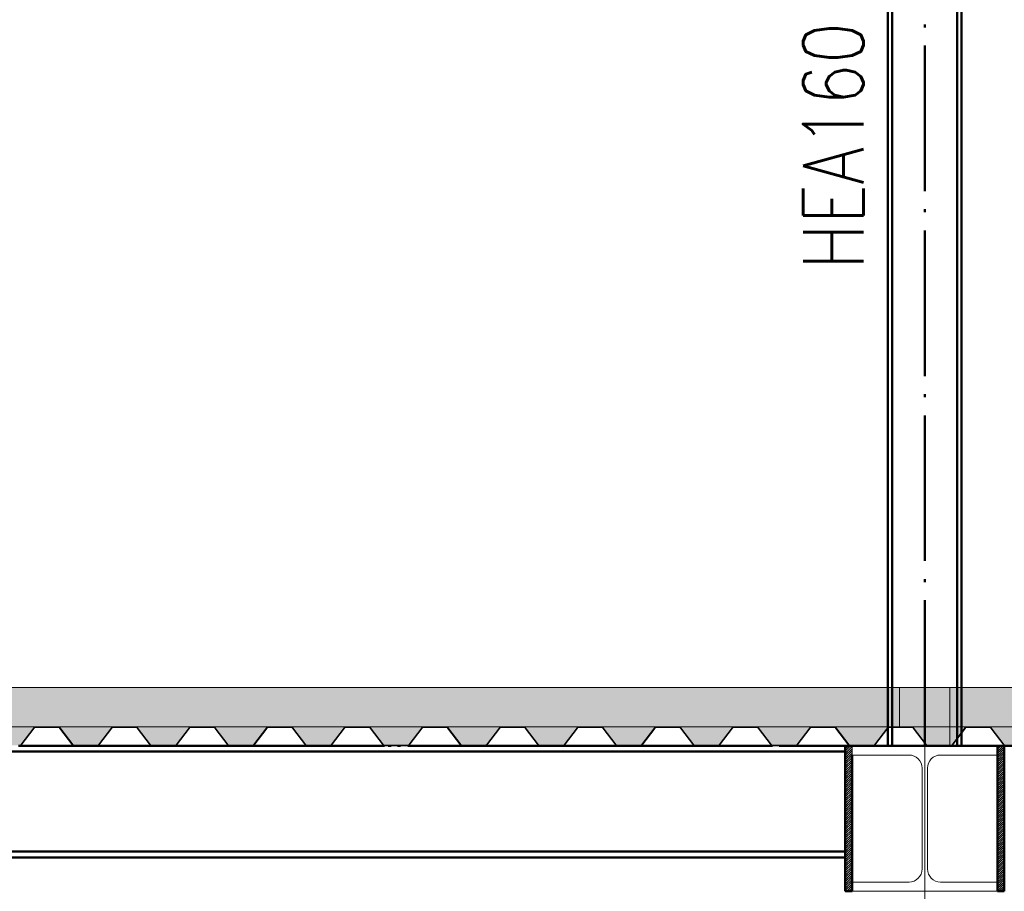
# Paper-space layout 'Layout1' of a CAD drawing. Extents: x -2 to 1083, y -36 to 422.
# Tile 41 of 93: x 485 to 526, y 285 to 321. Entities that reach past the tile are written whole.
import ezdxf

# ---------------------------------------------------------------- set-up
doc = ezdxf.new("R2010")
doc.units = 0
doc.linetypes.add('ACAD_ISO02W100', pattern=[15, 12, -3])
doc.linetypes.add('ACAD_ISO04W100', pattern=[30.5, 24, -3, 0.5, -3])
for name, color, linetype, lineweight in [('SS_1.ET-HALA_TaO-KCE_VELINU-PRUVLAK', 9, 'CONTINUOUS', 13), ('SS_2.ET-HALA_TaO-KCE_VELINU-NADSTAVBA', 72, 'CONTINUOUS', 50), ('SS_2.ET-HALA_TaO-KCE_VELINU-PODLAH.NOSNIK', 212, 'CONTINUOUS', 50), ('SS_2.ET-HALA_TaO-KCE_VELINU-PODLAHA', 9, 'CONTINUOUS', 13), ('SS_2.ET-HALA_TaO-KCE_VELINU-PODLAHA_LEM', 140, 'CONTINUOUS', 50), ('SS_2.ET-HALA_TaO-KCE_VELINU-PODLAHA_TRAPEZ.PLECH', 153, 'CONTINUOUS', 18), ('SS_2.ET-HALA_TaO-KCE_VELINU-ZESILENI', 160, 'CONTINUOUS', 50), ('SS_POPIS_PROFILU', 13, 'CONTINUOUS', 25), ('SS_SRAFY', 8, 'CONTINUOUS', 18)]:
    doc.layers.add(name, color=color, linetype=linetype, lineweight=lineweight)
doc.styles.add('romans.shx', font='romans.shx', dxfattribs={"height": 5})
pattern_1 = [(45, (402.76033, 345.75002), (-0.04490128, 0.04490128), [])]
pattern_2 = [(45, (402.7603, 345.75), (-0.8980256, 0.8980256), []), (45, (403.6584, 345.75), (-0.8980256, 0.8980256), [1.5875, -0.3175, 0, -0.3175])]

psp = doc.layouts.get("Layout1")

# ---------------------------------------------------------------- hatches: boundary and pattern name
at = {"layer": 'SS_2.ET-HALA_TaO-KCE_VELINU-PODLAHA'}
h = psp.add_hatch(dxfattribs=at)
h.set_pattern_fill('ANSI35', color=252, scale=0.2, style=0)
h.set_pattern_definition(pattern_2)
h.paths.add_polyline_path([(642.5603, 293.75), (402.9603, 293.75), (402.9603, 292.13), (642.5603, 292.13)], flags=0)
h = psp.add_hatch(dxfattribs=at)
h.set_pattern_fill('ANSI35', color=252, scale=0.2, style=0)
h.set_pattern_definition(pattern_2)
h.paths.add_polyline_path([(639.6833, 292.13), (637.4383, 292.13, -0.2326123), (637.5015, 292.0971), (638.0364, 291.3958, 0.239242), (638.0867, 291.3715), (639.0365, 291.3715, 0.2392421), (639.0843, 291.3958), (639.6192, 292.0971, -0.2266444)], flags=0)
h.paths.add_polyline_path([(636.4833, 292.13), (634.2383, 292.13, -0.2326123), (634.3015, 292.0971), (634.8364, 291.3958, 0.239242), (634.8867, 291.3715), (635.8365, 291.3715, 0.2392421), (635.8843, 291.3958), (636.4192, 292.0971, -0.2266444)], flags=0)
h.paths.add_polyline_path([(633.2833, 292.13), (631.0383, 292.13, -0.2326123), (631.1015, 292.0971), (631.6364, 291.3958, 0.239242), (631.6867, 291.3715), (632.6365, 291.3715, 0.2392421), (632.6843, 291.3958), (633.2192, 292.0971, -0.2266449)], flags=0)
h.paths.add_polyline_path([(630.0833, 292.13), (627.8383, 292.13, -0.2326123), (627.9015, 292.0971), (628.4364, 291.3958, 0.2392414), (628.4867, 291.3715), (629.4365, 291.3715, 0.2392421), (629.4843, 291.3958), (630.0192, 292.0971, -0.2266449)], flags=0)
h.paths.add_polyline_path([(626.8833, 292.13), (624.6383, 292.13, -0.2326123), (624.7015, 292.0971), (625.2364, 291.3958, 0.239242), (625.2867, 291.3715), (626.2365, 291.3715, 0.2392421), (626.2843, 291.3958), (626.8192, 292.0971, -0.2266449)], flags=0)
h.paths.add_polyline_path([(623.6833, 292.13), (621.4383, 292.13, -0.2326123), (621.5015, 292.0971), (622.0364, 291.3958, 0.239242), (622.0867, 291.3715), (623.0365, 291.3715, 0.2392421), (623.0843, 291.3958), (623.6192, 292.0971, -0.2266449)], flags=0)
h.paths.add_polyline_path([(620.4833, 292.13), (618.2383, 292.13, -0.2326123), (618.3015, 292.0971), (618.8364, 291.3958, 0.2392414), (618.8867, 291.3715), (619.8365, 291.3715, 0.2392421), (619.8843, 291.3958), (620.4192, 292.0971, -0.2266449)], flags=0)
h.paths.add_polyline_path([(617.2833, 292.13), (615.0383, 292.13, -0.2326123), (615.1015, 292.0971), (615.6364, 291.3958, 0.239242), (615.6867, 291.3715), (616.6365, 291.3715, 0.2392421), (616.6843, 291.3958), (617.2192, 292.0971, -0.2266449)], flags=0)
h.paths.add_polyline_path([(614.0833, 292.13), (611.8383, 292.13, -0.2326123), (611.9015, 292.0971), (612.4364, 291.3958, 0.239242), (612.4867, 291.3715), (613.4365, 291.3715, 0.2392421), (613.4843, 291.3958), (614.0192, 292.0971, -0.2266449)], flags=0)
h.paths.add_polyline_path([(610.8833, 292.13), (608.6383, 292.13, -0.2326123), (608.7015, 292.0971), (609.2364, 291.3958, 0.239242), (609.2867, 291.3715), (610.2365, 291.3715, 0.2392421), (610.2843, 291.3958), (610.8192, 292.0971, -0.2266449)], flags=0)
h.paths.add_polyline_path([(607.6833, 292.13), (605.4383, 292.13, -0.2326123), (605.5015, 292.0971), (606.0364, 291.3958, 0.2392414), (606.0867, 291.3715), (607.0365, 291.3715, 0.2392421), (607.0843, 291.3958), (607.6192, 292.0971, -0.2266449)], flags=0)
h.paths.add_polyline_path([(604.4833, 292.13), (602.2383, 292.13, -0.2326123), (602.3015, 292.0971), (602.8364, 291.3958, 0.239242), (602.8867, 291.3715), (603.8365, 291.3715, 0.2392421), (603.8843, 291.3958), (604.4192, 292.0971, -0.2266449)], flags=0)
h.paths.add_polyline_path([(601.2833, 292.13), (599.0383, 292.13, -0.2326123), (599.1015, 292.0971), (599.6364, 291.3958, 0.239242), (599.6867, 291.3715), (600.6365, 291.3715, 0.2392421), (600.6843, 291.3958), (601.2192, 292.0971, -0.2266449)], flags=0)
h.paths.add_polyline_path([(598.0833, 292.13), (595.8383, 292.13, -0.2326123), (595.9015, 292.0971), (596.4364, 291.3958, 0.239242), (596.4867, 291.3715), (597.4365, 291.3715, 0.2392421), (597.4843, 291.3958), (598.0192, 292.0971, -0.2266449)], flags=0)
h.paths.add_polyline_path([(594.8833, 292.13), (592.6383, 292.13, -0.2326123), (592.7015, 292.0971), (593.2364, 291.3958, 0.239242), (593.2867, 291.3715), (594.2365, 291.3715, 0.2392421), (594.2843, 291.3958), (594.8192, 292.0971, -0.2266446)], flags=0)
h.paths.add_polyline_path([(591.6833, 292.13), (589.4383, 292.13, -0.2326123), (589.5015, 292.0971), (590.0364, 291.3958, 0.239242), (590.0867, 291.3715), (591.0365, 291.3715, 0.2392421), (591.0843, 291.3958), (591.6192, 292.0971, -0.2266449)], flags=0)
h.paths.add_polyline_path([(588.4833, 292.13), (586.2383, 292.13, -0.2326123), (586.3015, 292.0971), (586.8364, 291.3958, 0.239242), (586.8867, 291.3715), (587.8365, 291.3715, 0.2392421), (587.8843, 291.3958), (588.4192, 292.0971, -0.2266449)], flags=0)
h.paths.add_polyline_path([(585.2833, 292.13), (583.0383, 292.13, -0.2326123), (583.1015, 292.0971), (583.6364, 291.3958, 0.239242), (583.6867, 291.3715), (584.6365, 291.3715, 0.2392421), (584.6843, 291.3958), (585.2192, 292.0971, -0.2266446)], flags=0)
h.paths.add_polyline_path([(582.0833, 292.13), (579.8383, 292.13, -0.2326123), (579.9015, 292.0971), (580.4364, 291.3958, 0.239242), (580.4867, 291.3715), (581.4365, 291.3715, 0.2392421), (581.4843, 291.3958), (582.0192, 292.0971, -0.2266449)], flags=0)
h.paths.add_polyline_path([(578.8833, 292.13), (576.6383, 292.13, -0.2326123), (576.7015, 292.0971), (577.2364, 291.3958, 0.239242), (577.2867, 291.3715), (578.2365, 291.3715, 0.2392421), (578.2843, 291.3958), (578.8192, 292.0971, -0.2266449)], flags=0)
h.paths.add_polyline_path([(575.6833, 292.13), (573.4383, 292.13, -0.2326123), (573.5015, 292.0971), (574.0364, 291.3958, 0.239242), (574.0867, 291.3715), (575.0365, 291.3715, 0.2392421), (575.0843, 291.3958), (575.6192, 292.0971, -0.2266446)], flags=0)
h.paths.add_polyline_path([(572.4833, 292.13), (570.2383, 292.13, -0.2326123), (570.3015, 292.0971), (570.8364, 291.3958, 0.239242), (570.8867, 291.3715), (571.8365, 291.3715, 0.2392421), (571.8843, 291.3958), (572.4192, 292.0971, -0.2266449)], flags=0)
h.paths.add_polyline_path([(569.2833, 292.13), (567.0383, 292.13, -0.2326123), (567.1015, 292.0971), (567.6364, 291.3958, 0.239242), (567.6867, 291.3715), (568.6365, 291.3715, 0.2392421), (568.6843, 291.3958), (569.2192, 292.0971, -0.2266449)], flags=0)
h.paths.add_polyline_path([(566.0833, 292.13), (563.8383, 292.13, -0.2326123), (563.9015, 292.0971), (564.4364, 291.3958, 0.239242), (564.4867, 291.3715), (565.4365, 291.3715, 0.2392421), (565.4843, 291.3958), (566.0192, 292.0971, -0.2266446)], flags=0)
h.paths.add_polyline_path([(562.8833, 292.13), (560.6383, 292.13, -0.2326123), (560.7015, 292.0971), (561.2364, 291.3958, 0.239242), (561.2867, 291.3715), (562.2365, 291.3715, 0.2392421), (562.2843, 291.3958), (562.8192, 292.0971, -0.2266449)], flags=0)
h.paths.add_polyline_path([(559.6833, 292.13), (557.4383, 292.13, -0.2326123), (557.5015, 292.0971), (558.0364, 291.3958, 0.239242), (558.0867, 291.3715), (559.0365, 291.3715, 0.2392421), (559.0843, 291.3958), (559.6192, 292.0971, -0.2266449)], flags=0)
h.paths.add_polyline_path([(556.4833, 292.13), (554.2383, 292.13, -0.2326123), (554.3015, 292.0971), (554.8364, 291.3958, 0.239242), (554.8867, 291.3715), (555.8365, 291.3715, 0.2392421), (555.8843, 291.3958), (556.4192, 292.0971, -0.2266449)], flags=0)
h.paths.add_polyline_path([(553.2833, 292.13), (551.0383, 292.13, -0.2326123), (551.1015, 292.0971), (551.6364, 291.3958, 0.239242), (551.6867, 291.3715), (552.6365, 291.3715, 0.2392421), (552.6843, 291.3958), (553.2192, 292.0971, -0.2266449)], flags=0)
h.paths.add_polyline_path([(550.0833, 292.13), (547.8383, 292.13, -0.2326123), (547.9015, 292.0971), (548.4364, 291.3958, 0.239242), (548.4867, 291.3715), (549.4365, 291.3715, 0.2392421), (549.4843, 291.3958), (550.0192, 292.0971, -0.2266449)], flags=0)
h.paths.add_polyline_path([(546.8833, 292.13), (544.6383, 292.13, -0.2326123), (544.7015, 292.0971), (545.2364, 291.3958, 0.239242), (545.2867, 291.3715), (546.2365, 291.3715, 0.2392421), (546.2843, 291.3958), (546.8192, 292.0971, -0.2266449)], flags=0)
h.paths.add_polyline_path([(543.6833, 292.13), (541.4383, 292.13, -0.2326123), (541.5015, 292.0971), (542.0364, 291.3958, 0.239242), (542.0867, 291.3715), (543.0365, 291.3715, 0.2392421), (543.0843, 291.3958), (543.6192, 292.0971, -0.2266449)], flags=0)
h.paths.add_polyline_path([(540.4833, 292.13), (538.2383, 292.13, -0.2326123), (538.3015, 292.0971), (538.8364, 291.3958, 0.239242), (538.8867, 291.3715), (539.8365, 291.3715, 0.2392421), (539.8843, 291.3958), (540.4192, 292.0971, -0.2266442)], flags=0)
h.paths.add_polyline_path([(537.2833, 292.13), (535.0383, 292.13, -0.2326123), (535.1015, 292.0971), (535.6364, 291.3958, 0.239242), (535.6867, 291.3715), (536.6365, 291.3715, 0.2392421), (536.6843, 291.3958), (537.2192, 292.0971, -0.2266449)], flags=0)
h.paths.add_polyline_path([(534.0833, 292.13), (531.8383, 292.13, -0.2326123), (531.9015, 292.0971), (532.4364, 291.3958, 0.239242), (532.4867, 291.3715), (533.4365, 291.3715, 0.2392421), (533.4843, 291.3958), (534.0192, 292.0971, -0.2266449)], flags=0)
h.paths.add_polyline_path([(530.8833, 292.13), (528.6383, 292.13, -0.2326123), (528.7015, 292.0971), (529.2364, 291.3958, 0.239242), (529.2867, 291.3715), (530.2365, 291.3715, 0.2392421), (530.2843, 291.3958), (530.8192, 292.0971, -0.2266442)], flags=0)
h.paths.add_polyline_path([(527.6833, 292.13), (525.4383, 292.13, -0.2326123), (525.5015, 292.0971), (526.0364, 291.3958, 0.2392413), (526.0867, 291.3715), (527.0365, 291.3715, 0.2392421), (527.0843, 291.3958), (527.6192, 292.0971, -0.2266449)], flags=0)
h.paths.add_polyline_path([(518.0833, 292.13), (515.8383, 292.13, -0.2326123), (515.9015, 292.0971), (516.4364, 291.3958, 0.239242), (516.4867, 291.3715), (517.4365, 291.3715, 0.2392421), (517.4843, 291.3958), (518.0192, 292.0971, -0.2266445)], flags=0)
h.paths.add_polyline_path([(514.8833, 292.13), (512.6383, 292.13, -0.2326123), (512.7015, 292.0971), (513.2364, 291.3958, 0.239242), (513.2867, 291.3715), (514.2365, 291.3715, 0.2392421), (514.2843, 291.3958), (514.8192, 292.0971, -0.2266449)], flags=0)
h.paths.add_polyline_path([(511.6833, 292.13), (509.4383, 292.13, -0.2326123), (509.5015, 292.0971), (510.0364, 291.3958, 0.239242), (510.0867, 291.3715), (511.0365, 291.3715, 0.2392421), (511.0843, 291.3958), (511.6192, 292.0971, -0.2266449)], flags=0)
h.paths.add_polyline_path([(508.4833, 292.13), (506.2383, 292.13, -0.2326123), (506.3015, 292.0971), (506.8364, 291.3958, 0.239242), (506.8867, 291.3715), (507.8365, 291.3715, 0.2392421), (507.8843, 291.3958), (508.4192, 292.0971, -0.2266439)], flags=0)
h.paths.add_polyline_path([(505.2833, 292.13), (503.0383, 292.13, -0.2326123), (503.1015, 292.0971), (503.6364, 291.3958, 0.239242), (503.6867, 291.3715), (504.6365, 291.3715, 0.2392421), (504.6843, 291.3958), (505.2192, 292.0971, -0.2266442)], flags=0)
h.paths.add_polyline_path([(502.0833, 292.13), (499.8383, 292.13, -0.2326123), (499.9015, 292.0971), (500.4364, 291.3958, 0.239242), (500.4867, 291.3715), (501.4365, 291.3715, 0.2392421), (501.4843, 291.3958), (502.0192, 292.0971, -0.2266449)], flags=0)
h.paths.add_polyline_path([(498.8833, 292.13), (496.6383, 292.13, -0.2326123), (496.7015, 292.0971), (497.2364, 291.3958, 0.239242), (497.2867, 291.3715), (498.2365, 291.3715, 0.2392421), (498.2843, 291.3958), (498.8192, 292.0971, -0.2266449)], flags=0)
h.paths.add_polyline_path([(495.6833, 292.13), (493.4383, 292.13, -0.2326123), (493.5015, 292.0971), (494.0364, 291.3958, 0.239242), (494.0867, 291.3715), (495.0365, 291.3715, 0.2392421), (495.0843, 291.3958), (495.6192, 292.0971, -0.2266449)], flags=0)
h.paths.add_polyline_path([(492.4833, 292.13), (490.2383, 292.13, -0.2326123), (490.3015, 292.0971), (490.8364, 291.3958, 0.239242), (490.8867, 291.3715), (491.8365, 291.3715, 0.2392421), (491.8843, 291.3958), (492.4192, 292.0971, -0.2266449)], flags=0)
h.paths.add_polyline_path([(489.2833, 292.13), (487.0383, 292.13, -0.2326123), (487.1015, 292.0971), (487.6364, 291.3958, 0.239242), (487.6867, 291.3715), (488.6365, 291.3715, 0.2392421), (488.6843, 291.3958), (489.2192, 292.0971, -0.2266446)], flags=0)
h.paths.add_polyline_path([(486.0833, 292.13), (483.8383, 292.13, -0.2326123), (483.9015, 292.0971), (484.4364, 291.3958, 0.239242), (484.4867, 291.3715), (485.4365, 291.3715, 0.2392421), (485.4843, 291.3958), (486.0192, 292.0971, -0.2266449)], flags=0)
h.paths.add_polyline_path([(482.8833, 292.13), (480.6383, 292.13, -0.2326123), (480.7015, 292.0971), (481.2364, 291.3958, 0.239242), (481.2867, 291.3715), (482.2365, 291.3715, 0.2392421), (482.2843, 291.3958), (482.8192, 292.0971, -0.2266449)], flags=0)
h.paths.add_polyline_path([(479.6833, 292.13), (477.4383, 292.13, -0.2326123), (477.5015, 292.0971), (478.0364, 291.3958, 0.239242), (478.0867, 291.3715), (479.0365, 291.3715, 0.2392421), (479.0843, 291.3958), (479.6192, 292.0971, -0.2266449)], flags=0)
h.paths.add_polyline_path([(476.4833, 292.13), (474.2383, 292.13, -0.2326123), (474.3015, 292.0971), (474.8364, 291.3958, 0.239242), (474.8867, 291.3715), (475.8365, 291.3715, 0.2392421), (475.8843, 291.3958), (476.4192, 292.0971, -0.2266449)], flags=0)
h.paths.add_polyline_path([(473.2833, 292.13), (471.0383, 292.13, -0.2326123), (471.1015, 292.0971), (471.6364, 291.3958, 0.239242), (471.6867, 291.3715), (472.6365, 291.3715, 0.2392421), (472.6843, 291.3958), (473.2192, 292.0971, -0.2266449)], flags=0)
h.paths.add_polyline_path([(470.0833, 292.13), (467.8383, 292.13, -0.2326123), (467.9015, 292.0971), (468.4364, 291.3958, 0.239242), (468.4867, 291.3715), (469.4365, 291.3715, 0.2392421), (469.4843, 291.3958), (470.0192, 292.0971, -0.2266449)], flags=0)
h.paths.add_polyline_path([(466.8833, 292.13), (464.6383, 292.13, -0.2326123), (464.7015, 292.0971), (465.2364, 291.3958, 0.239242), (465.2867, 291.3715), (466.2365, 291.3715, 0.2392421), (466.2843, 291.3958), (466.8192, 292.0971, -0.2266449)], flags=0)
h.paths.add_polyline_path([(463.6833, 292.13), (461.4383, 292.13, -0.2326123), (461.5015, 292.0971), (462.0364, 291.3958, 0.239242), (462.0867, 291.3715), (463.0365, 291.3715, 0.2392421), (463.0843, 291.3958), (463.6192, 292.0971, -0.2266442)], flags=0)
h.paths.add_polyline_path([(460.4833, 292.13), (458.2383, 292.13, -0.2326123), (458.3015, 292.0971), (458.8364, 291.3958, 0.239242), (458.8867, 291.3715), (459.8365, 291.3715, 0.2392421), (459.8843, 291.3958), (460.4192, 292.0971, -0.2266449)], flags=0)
h.paths.add_polyline_path([(457.2833, 292.13), (455.0383, 292.13, -0.2326123), (455.1015, 292.0971), (455.6364, 291.3958, 0.239242), (455.6867, 291.3715), (456.6365, 291.3715, 0.2392421), (456.6843, 291.3958), (457.2192, 292.0971, -0.2266449)], flags=0)
h.paths.add_polyline_path([(454.0833, 292.13), (451.8383, 292.13, -0.2326123), (451.9015, 292.0971), (452.4364, 291.3958, 0.239242), (452.4867, 291.3715), (453.4365, 291.3715, 0.2392421), (453.4843, 291.3958), (454.0192, 292.0971, -0.2266449)], flags=0)
h.paths.add_polyline_path([(450.8833, 292.13), (448.6383, 292.13, -0.2326123), (448.7015, 292.0971), (449.2364, 291.3958, 0.239242), (449.2867, 291.3715), (450.2365, 291.3715, 0.2392421), (450.2843, 291.3958), (450.8192, 292.0971, -0.2266446)], flags=0)
h.paths.add_polyline_path([(447.6833, 292.13), (445.4383, 292.13, -0.2326123), (445.5015, 292.0971), (446.0364, 291.3958, 0.239242), (446.0867, 291.3715), (447.0365, 291.3715, 0.2392421), (447.0843, 291.3958), (447.6192, 292.0971, -0.2266449)], flags=0)
h.paths.add_polyline_path([(444.4833, 292.13), (442.2383, 292.13, -0.2326123), (442.3015, 292.0971), (442.8364, 291.3958, 0.239242), (442.8867, 291.3715), (443.8365, 291.3715, 0.2392421), (443.8843, 291.3958), (444.4192, 292.0971, -0.2266446)], flags=0)
h.paths.add_polyline_path([(441.2833, 292.13), (439.0383, 292.13, -0.2326123), (439.1015, 292.0971), (439.6364, 291.3958, 0.239242), (439.6867, 291.3715), (440.6365, 291.3715, 0.2392421), (440.6843, 291.3958), (441.2192, 292.0971, -0.2266449)], flags=0)
h.paths.add_polyline_path([(438.0833, 292.13), (435.8383, 292.13, -0.2326123), (435.9015, 292.0971), (436.4364, 291.3958, 0.239242), (436.4867, 291.3715), (437.4365, 291.3715, 0.2392421), (437.4843, 291.3958), (438.0192, 292.0971, -0.2266442)], flags=0)
h.paths.add_polyline_path([(434.8833, 292.13), (432.6383, 292.13, -0.2326123), (432.7015, 292.0971), (433.2364, 291.3958, 0.239242), (433.2867, 291.3715), (434.2365, 291.3715, 0.2392421), (434.2843, 291.3958), (434.8192, 292.0971, -0.2266449)], flags=0)
h.paths.add_polyline_path([(431.6833, 292.13), (429.4383, 292.13, -0.2326123), (429.5015, 292.0971), (430.0364, 291.3958, 0.239242), (430.0867, 291.3715), (431.0365, 291.3715, 0.2392421), (431.0843, 291.3958), (431.6192, 292.0971, -0.2266446)], flags=0)
h.paths.add_polyline_path([(428.4833, 292.13), (426.2383, 292.13, -0.2326123), (426.3015, 292.0971), (426.8364, 291.3958, 0.239242), (426.8867, 291.3715), (427.8365, 291.3715, 0.2392421), (427.8843, 291.3958), (428.4192, 292.0971, -0.2266446)], flags=0)
h.paths.add_polyline_path([(425.2833, 292.13), (423.0383, 292.13, -0.2326123), (423.1015, 292.0971), (423.6364, 291.3958, 0.239241), (423.6867, 291.3715), (424.6365, 291.3715, 0.2392421), (424.6843, 291.3958), (425.2192, 292.0971, -0.2266446)], flags=0)
h.paths.add_polyline_path([(422.0833, 292.13), (419.8383, 292.13, -0.2326123), (419.9015, 292.0971), (420.4364, 291.3958, 0.2392413), (420.4867, 291.3715), (421.4365, 291.3715, 0.2392421), (421.4843, 291.3958), (422.0192, 292.0971, -0.2266446)], flags=0)
h.paths.add_polyline_path([(418.8833, 292.13), (416.6383, 292.13, -0.2326123), (416.7015, 292.0971), (417.2364, 291.3958, 0.2392411), (417.2867, 291.3715), (418.2365, 291.3715, 0.2392421), (418.2843, 291.3958), (418.8192, 292.0971, -0.2266449)], flags=0)
h.paths.add_polyline_path([(415.6833, 292.13), (413.4383, 292.13, -0.2326123), (413.5015, 292.0971), (414.0364, 291.3958, 0.2392413), (414.0867, 291.3715), (415.0365, 291.3715, 0.2392421), (415.0843, 291.3958), (415.6192, 292.0971, -0.2266449)], flags=0)
h.paths.add_polyline_path([(412.4833, 292.13), (410.2383, 292.13, -0.2326123), (410.3015, 292.0971), (410.8364, 291.3958, 0.2392411), (410.8867, 291.3715), (411.8365, 291.3715, 0.2392421), (411.8843, 291.3958), (412.4192, 292.0971, -0.2266446)], flags=0)
h.paths.add_polyline_path([(409.2833, 292.13), (407.0383, 292.13, -0.2326123), (407.1015, 292.0971), (407.6364, 291.3958, 0.2392412), (407.6867, 291.3715), (408.6365, 291.3715, 0.2392421), (408.6843, 291.3958), (409.2192, 292.0971, -0.2266442)], flags=0)
h.paths.add_polyline_path([(642.5603, 292.13), (640.6383, 292.13, -0.2326123), (640.7015, 292.0971), (641.2364, 291.3958, 0.239242), (641.2867, 291.3715), (642.2365, 291.3715, 0.2392421), (642.2843, 291.3958), (642.5603, 291.7577)], flags=0)
h.paths.add_polyline_path([(404.4867, 291.3715), (405.4365, 291.3715, 0.2392421), (405.4843, 291.3958), (406.0192, 292.0971, -0.2266446), (406.0833, 292.13), (403.8383, 292.13, -0.2326123), (403.9015, 292.0971), (404.4364, 291.3958, 0.2392413)], flags=0)
h.paths.add_polyline_path([(522.8867, 291.3715), (523.8365, 291.3715, 0.2392421), (523.8843, 291.3958), (524.4192, 292.0971, -0.2266446), (524.4833, 292.13), (522.2383, 292.13, -0.2326123), (522.3015, 292.0971), (522.8364, 291.3958, 0.239242)], flags=0)
h.paths.add_polyline_path([(521.2833, 292.13), (519.0383, 292.13, -0.2326123), (519.1015, 292.0971), (519.6364, 291.3958, 0.239242), (519.6867, 291.3715), (520.6365, 291.3715, 0.2392421), (520.6843, 291.3958), (521.2192, 292.0971, -0.2266446)], flags=0)
at = {"layer": 'SS_SRAFY'}
h = psp.add_hatch(dxfattribs=at)
h.set_pattern_fill('ANSI31', color=5, scale=0.02, style=0)
h.set_pattern_definition(pattern_1)
h.paths.add_polyline_path([(519.4803, 285.35), (519.7603, 285.35), (519.7603, 291.35), (519.4803, 291.35)], flags=0)
h = psp.add_hatch(dxfattribs=at)
h.set_pattern_fill('ANSI31', color=5, scale=0.02, style=0)
h.set_pattern_definition(pattern_1)
h.paths.add_polyline_path([(525.7603, 285.35), (526.0403, 285.35), (526.0403, 291.35), (525.7603, 291.35)], flags=0)

# ---------------------------------------------------------------- linework, layer by layer
at = {"layer": 'SS_1.ET-HALA_TaO-KCE_VELINU-PRUVLAK', "color": 5, "linetype": 'Continuous', "ltscale": 0.25}
for p, q in [((519.7603, 291.35), (519.7603, 290.97)), ((520.6365, 291.35), (525.7603, 291.35)), ((519.7603, 290.97), (522.1103, 290.97)), ((523.4103, 290.97), (525.7603, 290.97)), ((522.6503, 290.43), (522.6503, 286.27)), ((522.8703, 286.27), (522.8703, 290.43)), ((522.1103, 285.73), (519.7603, 285.73)), ((525.7603, 285.73), (523.4103, 285.73)), ((519.7603, 285.35), (525.7603, 285.35))]:
    psp.add_line(p, q, dxfattribs=at)
at = {"layer": 'SS_1.ET-HALA_TaO-KCE_VELINU-PRUVLAK', "color": 9, "linetype": 'ACAD_ISO04W100', "ltscale": 0.25}
for p, q in [((522.7603, 261.35), (522.7603, 291.35)), ((522.7603, 291.35), (522.7603, 261.35)), ((522.7603, 291.35), (522.7603, 261.35))]:
    psp.add_line(p, q, dxfattribs=at)
at = {"layer": 'SS_1.ET-HALA_TaO-KCE_VELINU-PRUVLAK', "color": 5, "linetype": 'Continuous', "ltscale": 0.25, "extrusion": (0, 6.12323e-17, -1)}
for centre, start, end in [((-522.1103, 290.43), 90, 180), ((-523.4103, 290.43), 0, 90), ((-522.1103, 286.27), 180, 270), ((-523.4103, 286.27), 270, 0)]:
    psp.add_arc(centre, 0.54, start, end, dxfattribs=at)
at = {"layer": 'SS_2.ET-HALA_TaO-KCE_VELINU-NADSTAVBA', "color": 7, "linetype": 'ACAD_ISO04W100', "ltscale": 0.25}
psp.add_line((522.7603, 291.35), (522.7603, 345.75), dxfattribs=at)
at = {"layer": 'SS_2.ET-HALA_TaO-KCE_VELINU-NADSTAVBA', "color": 1, "linetype": 'Continuous', "ltscale": 0.25}
for p, q in [((521.2403, 342.71), (521.2403, 293.75)), ((521.4203, 293.75), (521.4203, 342.71)), ((524.1003, 293.75), (524.1003, 342.71)), ((524.2803, 293.75), (524.2803, 342.71)), ((521.2403, 292.089), (521.2403, 291.35)), ((521.4203, 291.35), (521.4203, 292.1086)), ((524.1003, 291.35), (524.1003, 291.6437)), ((524.2803, 291.35), (524.2803, 291.8797))]:
    psp.add_line(p, q, dxfattribs=at)
at = {"layer": 'SS_2.ET-HALA_TaO-KCE_VELINU-NADSTAVBA', "color": 3, "linetype": 'ACAD_ISO02W100', "ltscale": 0.25}
for p, q in [((521.2403, 293.75), (521.2403, 292.089)), ((521.4203, 292.1086), (521.4203, 293.75)), ((524.1003, 291.6437), (524.1003, 293.75)), ((524.2803, 291.8797), (524.2803, 293.75))]:
    psp.add_line(p, q, dxfattribs=at)
at = {"layer": 'SS_2.ET-HALA_TaO-KCE_VELINU-PODLAH.NOSNIK', "color": 7, "linetype": 'ACAD_ISO04W100', "ltscale": 0.25}
for p, q in [((522.7603, 291.35), (402.7603, 291.35)), ((522.7603, 291.35), (402.7603, 291.35)), ((642.7603, 291.35), (522.7603, 291.35)), ((642.7603, 291.35), (522.7603, 291.35))]:
    psp.add_line(p, q, dxfattribs=at)
at = {"layer": 'SS_2.ET-HALA_TaO-KCE_VELINU-PODLAH.NOSNIK', "color": 1, "linetype": 'Continuous', "ltscale": 0.25}
for p, q in [((485.4365, 291.35), (487.6842, 291.35)), ((488.6365, 291.35), (490.8842, 291.35)), ((491.8365, 291.35), (494.0842, 291.35)), ((495.0365, 291.35), (497.2842, 291.35)), ((498.2365, 291.35), (500.4842, 291.35)), ((501.4365, 291.35), (503.6842, 291.35)), ((504.6365, 291.35), (506.8842, 291.35)), ((507.8365, 291.35), (510.0842, 291.35)), ((511.0365, 291.35), (513.2842, 291.35)), ((514.2365, 291.35), (516.4842, 291.35)), ((517.4365, 291.35), (519.4803, 291.35)), ((405.7603, 291.11), (519.4803, 291.11)), ((519.4803, 286.99), (402.8704, 286.99)), ((402.8704, 286.75), (519.4803, 286.75))]:
    psp.add_line(p, q, dxfattribs=at)
at = {"layer": 'SS_2.ET-HALA_TaO-KCE_VELINU-PODLAHA', "color": 9, "linetype": 'Continuous', "ltscale": 0.25}
for p, q in [((642.5603, 293.75), (402.9603, 293.75)), ((642.5603, 292.13), (403.8365, 292.13)), ((485.4843, 291.3958), (486.0192, 292.0971)), ((488.6843, 291.3958), (489.2192, 292.0971)), ((491.8843, 291.3958), (492.4192, 292.0971)), ((495.0843, 291.3958), (495.6192, 292.0971)), ((498.2843, 291.3958), (498.8192, 292.0971)), ((501.4843, 291.3958), (502.0192, 292.0971)), ((504.6843, 291.3958), (505.2192, 292.0971)), ((507.8843, 291.3958), (508.4192, 292.0971)), ((511.0843, 291.3958), (511.6192, 292.0971)), ((514.2843, 291.3958), (514.8192, 292.0971)), ((517.4843, 291.3958), (518.0192, 292.0971)), ((520.6843, 291.3958), (521.2192, 292.0971)), ((523.8843, 291.3958), (524.4192, 292.0971))]:
    psp.add_line(p, q, dxfattribs=at)
at = {"layer": 'SS_2.ET-HALA_TaO-KCE_VELINU-PODLAHA', "color": 9, "linetype": 'ACAD_ISO02W100', "ltscale": 0.25}
for p, q in [((521.2203, 293.75), (521.2203, 292.13)), ((521.4404, 292.13), (521.4404, 293.75)), ((521.7203, 292.13), (521.7203, 293.75)), ((523.8003, 292.13), (523.8003, 293.75)), ((524.0803, 292.13), (524.0803, 293.75)), ((524.3004, 293.75), (524.3004, 292.13)), ((521.2203, 292.13), (521.2203, 292.0986)), ((523.8003, 291.3715), (523.8003, 292.13)), ((524.0803, 291.6528), (524.0803, 292.13)), ((524.3004, 292.13), (524.3004, 291.9413)), ((523.8784, 291.3888), (523.8365, 291.3715)), ((523.8843, 291.3958), (523.8784, 291.3888))]:
    psp.add_line(p, q, dxfattribs=at)
at = {"layer": 'SS_2.ET-HALA_TaO-KCE_VELINU-PODLAHA', "color": 9, "linetype": 'Continuous', "ltscale": 0.25, "extrusion": (-6.56804e-13, 5.74315e-13, -1)}
for centre in [(-486.0856, 292.0465), (-502.0856, 292.0465), (-511.6856, 292.0465), (-518.0856, 292.0465), (-521.2856, 292.0465)]:
    psp.add_arc(centre, 0.0836, 37.3274, 88.98538, dxfattribs=at)
at = {"layer": 'SS_2.ET-HALA_TaO-KCE_VELINU-PODLAHA', "color": 9, "linetype": 'Continuous', "ltscale": 0.25}
for centre, radius, start, end in [((487.0365, 292.0493), 0.0807, 36.34513, 89.96538), ((490.2365, 292.0493), 0.0807, 36.34513, 89.96538), ((493.4365, 292.0493), 0.0807, 36.34513, 89.96538), ((496.6365, 292.0493), 0.0807, 36.34513, 89.96538), ((499.8365, 292.0493), 0.0807, 36.34513, 89.96538), ((506.2365, 292.0493), 0.0807, 36.34513, 89.96538), ((512.6365, 292.0493), 0.0807, 36.34513, 89.96538), ((487.6854, 291.4332), 0.0617, 217.3274, 268.85395), ((490.8854, 291.4332), 0.0617, 217.3274, 268.85395), ((494.0854, 291.4332), 0.0617, 217.3274, 268.85395), ((497.2854, 291.4332), 0.0617, 217.3274, 268.85395), ((500.4854, 291.4332), 0.0617, 217.3274, 268.85395), ((503.6854, 291.4332), 0.0617, 217.3274, 268.85395), ((506.8854, 291.4332), 0.0617, 217.3274, 268.85395), ((510.0854, 291.4332), 0.0617, 217.32742, 268.85395), ((513.2854, 291.4332), 0.0617, 217.3274, 268.85395), ((516.4854, 291.4332), 0.0617, 217.3274, 268.85395), ((519.6854, 291.4332), 0.0617, 217.3274, 268.85395), ((522.8854, 291.4332), 0.0617, 217.3274, 268.85395), ((526.0854, 291.4332), 0.0617, 217.32741, 268.85395)]:
    psp.add_arc(centre, radius, start, end, dxfattribs=at)
at = {"layer": 'SS_2.ET-HALA_TaO-KCE_VELINU-PODLAHA', "color": 9, "linetype": 'Continuous', "ltscale": 0.25, "extrusion": (3.28402e-13, -2.87066e-13, -1)}
for centre in [(-489.2856, 292.0465), (-495.6856, 292.0465), (-508.4856, 292.0465), (-524.4856, 292.0465)]:
    psp.add_arc(centre, 0.0836, 37.3274, 88.98538, dxfattribs=at)
at = {"layer": 'SS_2.ET-HALA_TaO-KCE_VELINU-PODLAHA', "color": 9, "linetype": 'Continuous', "ltscale": 0.25, "extrusion": (0, 6.12323e-17, -1)}
for centre, radius, start, end in [((-492.4856, 292.0465), 0.0836, 37.3274, 88.98538), ((-498.8856, 292.0465), 0.0836, 37.3274, 88.98538), ((-495.0365, 291.4307), 0.0593, 216.18106, 269.99953), ((-507.8365, 291.4307), 0.0593, 216.18106, 269.99953)]:
    psp.add_arc(centre, radius, start, end, dxfattribs=at)
at = {"layer": 'SS_2.ET-HALA_TaO-KCE_VELINU-PODLAHA', "color": 9, "linetype": 'Continuous', "ltscale": 0.25, "extrusion": (-3.28402e-13, 2.87188e-13, -1)}
for centre in [(-505.2856, 292.0465), (-514.8856, 292.0465)]:
    psp.add_arc(centre, 0.0836, 37.3274, 88.98538, dxfattribs=at)
at = {"layer": 'SS_2.ET-HALA_TaO-KCE_VELINU-PODLAHA', "color": 9, "linetype": 'Continuous', "ltscale": 0.25, "extrusion": (5.08401e-13, -1.22733e-12, -1)}
for centre, end in [((-485.4365, 291.4307), 224.99966), ((-488.6365, 291.4307), 269.99953), ((-501.4365, 291.4307), 269.99953)]:
    psp.add_arc(centre, 0.0593, 216.18106, end, dxfattribs=at)
at = {"layer": 'SS_2.ET-HALA_TaO-KCE_VELINU-PODLAHA', "color": 9, "linetype": 'Continuous', "ltscale": 0.25, "extrusion": (2.542e-13, -6.13633e-13, -1)}
for centre, end in [((-491.8365, 291.4307), 269.99953), ((-504.6365, 291.4307), 224.99966)]:
    psp.add_arc(centre, 0.0593, 216.18106, end, dxfattribs=at)
at = {"layer": 'SS_2.ET-HALA_TaO-KCE_VELINU-PODLAHA_LEM', "color": 7, "linetype": 'ACAD_ISO04W100', "ltscale": 0.25}
for p, q in [((402.7603, 291.35), (522.7603, 291.35)), ((522.7603, 291.35), (642.7603, 291.35))]:
    psp.add_line(p, q, dxfattribs=at)
at = {"layer": 'SS_2.ET-HALA_TaO-KCE_VELINU-PODLAHA_TRAPEZ.PLECH', "color": 5, "linetype": 'Continuous', "ltscale": 0.25}
for p, q in [((485.5015, 291.3829), (486.0363, 292.0843)), ((486.0842, 292.1086), (487.0365, 292.1086)), ((487.0843, 292.0843), (487.6192, 291.3829)), ((487.6363, 291.3957), (487.1015, 292.0971)), ((488.7015, 291.3829), (489.2363, 292.0843)), ((489.2842, 292.1086), (490.2365, 292.1086)), ((490.2843, 292.0843), (490.8192, 291.3829)), ((490.8363, 291.3957), (490.3015, 292.0971)), ((491.9015, 291.3829), (492.4363, 292.0843)), ((492.4842, 292.1086), (493.4365, 292.1086)), ((493.4843, 292.0843), (494.0192, 291.3829)), ((494.0363, 291.3957), (493.5015, 292.0971)), ((495.1015, 291.3829), (495.6363, 292.0843)), ((495.6842, 292.1086), (496.6365, 292.1086)), ((496.6843, 292.0843), (497.2192, 291.3829)), ((497.2363, 291.3957), (496.7015, 292.0971)), ((498.3015, 291.3829), (498.8363, 292.0843)), ((498.8842, 292.1086), (499.7603, 292.1086)), ((498.9603, 292.13), (498.9603, 292.1086)), ((499.7603, 292.1086), (499.7603, 292.13)), ((499.7603, 292.1086), (499.8365, 292.1086)), ((499.8843, 292.0843), (500.4192, 291.3829)), ((500.4363, 291.3957), (499.9015, 292.0971)), ((501.5015, 291.3829), (502.0363, 292.0843)), ((502.0842, 292.1086), (503.0365, 292.1086)), ((503.0843, 292.0843), (503.6192, 291.3829)), ((503.6363, 291.3957), (503.1015, 292.0971)), ((504.7015, 291.3829), (505.2363, 292.0843)), ((505.2842, 292.1086), (506.2365, 292.1086)), ((506.2843, 292.0843), (506.8192, 291.3829)), ((506.8363, 291.3957), (506.3015, 292.0971)), ((507.9015, 291.3829), (508.4363, 292.0843)), ((508.4842, 292.1086), (509.4365, 292.1086)), ((509.4843, 292.0843), (510.0192, 291.3829)), ((510.0363, 291.3957), (509.5015, 292.0971)), ((511.1015, 291.3829), (511.6363, 292.0843)), ((511.6842, 292.1086), (512.6365, 292.1086)), ((512.6843, 292.0843), (513.2192, 291.3829)), ((513.2363, 291.3957), (512.7015, 292.0971)), ((514.3015, 291.3829), (514.8363, 292.0843)), ((514.8842, 292.1086), (515.8365, 292.1086)), ((515.8843, 292.0843), (516.4192, 291.3829)), ((516.4363, 291.3957), (515.9015, 292.0971)), ((517.5015, 291.3829), (518.0363, 292.0843)), ((518.0842, 292.1086), (518.9603, 292.1086)), ((518.1603, 292.13), (518.1603, 292.1086)), ((518.9603, 292.1086), (518.9603, 292.13)), ((518.9603, 292.1086), (519.0365, 292.1086)), ((519.0843, 292.0843), (519.6192, 291.3829)), ((519.6363, 291.3957), (519.1015, 292.0971)), ((520.7015, 291.3829), (521.2363, 292.0843)), ((521.2842, 292.1086), (522.2365, 292.1086)), ((522.2843, 292.0843), (522.8192, 291.3829)), ((522.8363, 291.3957), (522.3015, 292.0971)), ((523.9015, 291.3829), (524.4363, 292.0843)), ((524.4842, 292.1086), (525.4365, 292.1086)), ((525.4843, 292.0843), (526.0192, 291.3829)), ((526.0363, 291.3957), (525.5015, 292.0971)), ((488.6365, 291.3715), (487.6842, 291.3715)), ((487.6842, 291.35), (488.6365, 291.35)), ((491.8365, 291.3715), (490.8842, 291.3715)), ((490.8842, 291.35), (491.8365, 291.35)), ((495.0365, 291.3715), (494.0842, 291.3715)), ((494.0842, 291.35), (495.0365, 291.35)), ((498.2365, 291.3715), (497.2842, 291.3715)), ((497.2842, 291.35), (498.2365, 291.35)), ((501.4365, 291.3715), (500.4842, 291.3715)), ((500.4842, 291.35), (501.4365, 291.35)), ((504.6365, 291.3715), (503.6842, 291.3715)), ((503.6842, 291.35), (504.6365, 291.35)), ((507.8365, 291.3715), (506.8842, 291.3715)), ((506.8842, 291.35), (507.8365, 291.35)), ((511.0365, 291.3715), (510.0842, 291.3715)), ((510.0842, 291.35), (511.0365, 291.35)), ((514.2365, 291.3715), (513.2842, 291.3715)), ((513.2842, 291.35), (514.2365, 291.35)), ((517.4365, 291.3715), (516.4842, 291.3715)), ((516.4842, 291.35), (517.4365, 291.35)), ((520.6365, 291.3715), (519.6842, 291.3715)), ((519.7603, 291.35), (520.6365, 291.35)), ((523.8365, 291.3715), (522.8842, 291.3715))]:
    psp.add_line(p, q, dxfattribs=at)
for centre, start, end in [((486.0842, 292.0493), 90, 143.65479), ((489.2842, 292.0493), 90, 143.65479), ((492.4842, 292.0493), 90, 143.65479), ((495.6842, 292.0493), 90, 143.65479), ((498.8842, 292.0493), 90, 143.65479), ((502.0842, 292.0493), 90, 143.65479), ((503.0365, 292.0493), 36.34521, 90), ((505.2842, 292.0493), 90, 143.65479), ((508.4842, 292.0493), 90, 143.65479), ((509.4365, 292.0493), 36.34521, 90), ((511.6842, 292.0493), 90, 143.65479), ((514.8842, 292.0493), 90, 143.65479), ((515.8365, 292.0493), 36.34521, 90), ((518.0842, 292.0493), 90, 143.65479), ((519.0365, 292.0493), 36.34521, 90), ((521.2842, 292.0493), 90, 143.65479), ((522.2365, 292.0493), 36.34521, 90), ((524.4842, 292.0493), 90, 143.65479), ((525.4365, 292.0493), 36.34521, 90), ((485.4365, 291.4307), 270, 323.65479), ((487.6842, 291.4307), 216.34521, 270), ((488.6365, 291.4307), 270, 323.65479), ((490.8842, 291.4307), 216.34521, 270), ((491.8365, 291.4307), 270, 323.65479), ((494.0842, 291.4307), 216.34521, 270), ((495.0365, 291.4307), 270, 323.65479), ((497.2842, 291.4307), 216.34521, 270), ((498.2365, 291.4307), 270, 323.65479), ((500.4842, 291.4307), 216.34521, 270), ((501.4365, 291.4307), 270, 323.65479), ((503.6842, 291.4307), 216.34521, 270), ((504.6365, 291.4307), 270, 323.65479), ((506.8842, 291.4307), 216.34521, 270), ((507.8365, 291.4307), 270, 323.65479), ((510.0842, 291.4307), 216.34521, 270), ((511.0365, 291.4307), 270, 323.65479), ((513.2842, 291.4307), 216.34521, 270), ((514.2365, 291.4307), 270, 323.65479), ((516.4842, 291.4307), 216.34521, 270), ((517.4365, 291.4307), 270, 323.65479), ((519.6842, 291.4307), 216.34521, 270), ((520.6365, 291.4307), 270, 323.65479), ((522.8842, 291.4307), 216.34521, 270), ((523.8365, 291.4307), 270, 323.65479), ((526.0842, 291.4307), 216.34521, 270)]:
    psp.add_arc(centre, 0.0807, start, end, dxfattribs=at)
at = {"layer": 'SS_2.ET-HALA_TaO-KCE_VELINU-PODLAHA_TRAPEZ.PLECH', "color": 5, "linetype": 'Continuous', "ltscale": 0.25, "extrusion": (-9.34816e-13, 8.01034e-13, -1)}
psp.add_arc((-486.0842, 292.0493), 0.0593, 36.18153, 90, dxfattribs=at)
at = {"layer": 'SS_2.ET-HALA_TaO-KCE_VELINU-PODLAHA_TRAPEZ.PLECH', "color": 5, "linetype": 'Continuous', "ltscale": 0.25, "extrusion": (5.08401e-13, 1.22745e-12, -1)}
for centre in [(-487.0365, 292.0493), (-499.8365, 292.0493)]:
    psp.add_arc(centre, 0.0593, 90, 143.81847, dxfattribs=at)
at = {"layer": 'SS_2.ET-HALA_TaO-KCE_VELINU-PODLAHA_TRAPEZ.PLECH', "color": 5, "linetype": 'Continuous', "ltscale": 0.25, "extrusion": (-4.67408e-13, 4.00548e-13, -1)}
for centre in [(-489.2842, 292.0493), (-492.4842, 292.0493), (-502.0842, 292.0493), (-505.2842, 292.0493)]:
    psp.add_arc(centre, 0.0593, 36.18153, 90, dxfattribs=at)
at = {"layer": 'SS_2.ET-HALA_TaO-KCE_VELINU-PODLAHA_TRAPEZ.PLECH', "color": 5, "linetype": 'Continuous', "ltscale": 0.25, "extrusion": (2.542e-13, 6.13755e-13, -1)}
for centre in [(-490.2365, 292.0493), (-503.0365, 292.0493), (-506.2365, 292.0493)]:
    psp.add_arc(centre, 0.0593, 90, 143.81847, dxfattribs=at)
at = {"layer": 'SS_2.ET-HALA_TaO-KCE_VELINU-PODLAHA_TRAPEZ.PLECH', "color": 5, "linetype": 'Continuous', "ltscale": 0.25, "extrusion": (0, 6.12323e-17, -1)}
for centre, start, end in [((-493.4365, 292.0493), 90, 143.81847), ((-495.6842, 292.0493), 36.18153, 90), ((-496.6365, 292.0493), 90, 143.81847), ((-508.4842, 292.0493), 36.18153, 90), ((-509.4365, 292.0493), 90, 143.81847), ((-494.0842, 291.4307), 270, 323.81847), ((-497.2842, 291.4307), 270, 323.81847), ((-506.8842, 291.4307), 270, 323.81847), ((-510.0842, 291.4307), 270, 323.81847)]:
    psp.add_arc(centre, 0.0593, start, end, dxfattribs=at)
at = {"layer": 'SS_2.ET-HALA_TaO-KCE_VELINU-PODLAHA_TRAPEZ.PLECH', "color": 5, "linetype": 'Continuous', "ltscale": 0.25, "extrusion": (4.67408e-13, -4.00425e-13, -1)}
for centre in [(-498.8842, 292.0493), (-511.6842, 292.0493), (-514.8842, 292.0493)]:
    psp.add_arc(centre, 0.0593, 36.18153, 90, dxfattribs=at)
at = {"layer": 'SS_2.ET-HALA_TaO-KCE_VELINU-PODLAHA_TRAPEZ.PLECH', "color": 5, "linetype": 'Continuous', "ltscale": 0.25, "extrusion": (-2.542e-13, -6.13633e-13, -1)}
psp.add_arc((-512.6365, 292.0493), 0.0593, 90, 143.81847, dxfattribs=at)
at = {"layer": 'SS_2.ET-HALA_TaO-KCE_VELINU-PODLAHA_TRAPEZ.PLECH', "color": 5, "linetype": 'Continuous', "ltscale": 0.25, "extrusion": (-5.08401e-13, -1.22733e-12, -1)}
for centre in [(-515.8365, 292.0493), (-525.4365, 292.0493)]:
    psp.add_arc(centre, 0.0593, 90, 143.81847, dxfattribs=at)
at = {"layer": 'SS_2.ET-HALA_TaO-KCE_VELINU-PODLAHA_TRAPEZ.PLECH', "color": 5, "linetype": 'Continuous', "ltscale": 0.25, "extrusion": (9.34816e-13, -8.00912e-13, -1)}
for centre in [(-518.0842, 292.0493), (-524.4842, 292.0493)]:
    psp.add_arc(centre, 0.0593, 36.18153, 90, dxfattribs=at)
at = {"layer": 'SS_2.ET-HALA_TaO-KCE_VELINU-PODLAHA_TRAPEZ.PLECH', "color": 5, "linetype": 'Continuous', "ltscale": 0.25, "extrusion": (-1.7794e-12, -4.2958e-12, -1)}
psp.add_arc((-519.0365, 292.0493, 0), 0.0593, 90, 143.81847, dxfattribs=at)
at = {"layer": 'SS_2.ET-HALA_TaO-KCE_VELINU-PODLAHA_TRAPEZ.PLECH', "color": 5, "linetype": 'Continuous', "ltscale": 0.25, "extrusion": (2.33704e-12, -2.00237e-12, -1)}
psp.add_arc((-521.2842, 292.0493), 0.0593, 36.18153, 90, dxfattribs=at)
at = {"layer": 'SS_2.ET-HALA_TaO-KCE_VELINU-PODLAHA_TRAPEZ.PLECH', "color": 5, "linetype": 'Continuous', "ltscale": 0.25, "extrusion": (-1.0168e-12, -2.45472e-12, -1)}
psp.add_arc((-522.2365, 292.0493, 0), 0.0593, 90, 143.81847, dxfattribs=at)
at = {"layer": 'SS_2.ET-HALA_TaO-KCE_VELINU-PODLAHA_TRAPEZ.PLECH', "color": 5, "linetype": 'Continuous', "ltscale": 0.25, "extrusion": (5.08401e-13, -1.22733e-12, -1)}
psp.add_arc((-485.4365, 291.4307), 0.0593, 225, 270, dxfattribs=at)
at = {"layer": 'SS_2.ET-HALA_TaO-KCE_VELINU-PODLAHA_TRAPEZ.PLECH', "color": 5, "linetype": 'Continuous', "ltscale": 0.25, "extrusion": (-9.34816e-13, -8.00912e-13, -1)}
for centre in [(-487.6842, 291.4307), (-500.4842, 291.4307)]:
    psp.add_arc(centre, 0.0593, 270, 323.81847, dxfattribs=at)
at = {"layer": 'SS_2.ET-HALA_TaO-KCE_VELINU-PODLAHA_TRAPEZ.PLECH', "color": 5, "linetype": 'Continuous', "ltscale": 0.25, "extrusion": (-4.67408e-13, -4.00425e-13, -1)}
for centre in [(-490.8842, 291.4307), (-503.6842, 291.4307)]:
    psp.add_arc(centre, 0.0593, 270, 323.81847, dxfattribs=at)
at = {"layer": 'SS_2.ET-HALA_TaO-KCE_VELINU-PODLAHA_TRAPEZ.PLECH', "color": 5, "linetype": 'Continuous', "ltscale": 0.25, "extrusion": (-2.542e-13, 6.13755e-13, -1)}
for centre in [(-498.2365, 291.4307), (-511.0365, 291.4307), (-514.2365, 291.4307)]:
    psp.add_arc(centre, 0.0593, 216.18153, 270, dxfattribs=at)
at = {"layer": 'SS_2.ET-HALA_TaO-KCE_VELINU-PODLAHA_TRAPEZ.PLECH', "color": 5, "linetype": 'Continuous', "ltscale": 0.25, "extrusion": (2.542e-13, -6.13633e-13, -1)}
psp.add_arc((-504.6365, 291.4307), 0.0593, 225, 270, dxfattribs=at)
at = {"layer": 'SS_2.ET-HALA_TaO-KCE_VELINU-PODLAHA_TRAPEZ.PLECH', "color": 5, "linetype": 'Continuous', "ltscale": 0.25, "extrusion": (4.67408e-13, 4.00548e-13, -1)}
for centre in [(-513.2842, 291.4307), (-526.0842, 291.4307)]:
    psp.add_arc(centre, 0.0593, 270, 323.81847, dxfattribs=at)
at = {"layer": 'SS_2.ET-HALA_TaO-KCE_VELINU-PODLAHA_TRAPEZ.PLECH', "color": 5, "linetype": 'Continuous', "ltscale": 0.25, "extrusion": (9.34816e-13, 8.01034e-13, -1)}
psp.add_arc((-516.4842, 291.4307), 0.0593, 270, 323.81847, dxfattribs=at)
at = {"layer": 'SS_2.ET-HALA_TaO-KCE_VELINU-PODLAHA_TRAPEZ.PLECH', "color": 5, "linetype": 'Continuous', "ltscale": 0.25, "extrusion": (-5.08401e-13, 1.22745e-12, -1)}
psp.add_arc((-517.4365, 291.4307), 0.0593, 216.18153, 270, dxfattribs=at)
at = {"layer": 'SS_2.ET-HALA_TaO-KCE_VELINU-PODLAHA_TRAPEZ.PLECH', "color": 5, "linetype": 'Continuous', "ltscale": 0.25, "extrusion": (3.27186e-12, 2.80347e-12, -1)}
psp.add_arc((-519.6842, 291.4307, 0), 0.0593, 270, 323.81847, dxfattribs=at)
at = {"layer": 'SS_2.ET-HALA_TaO-KCE_VELINU-PODLAHA_TRAPEZ.PLECH', "color": 5, "linetype": 'Continuous', "ltscale": 0.25, "extrusion": (-1.5252e-12, 3.68223e-12, -1)}
psp.add_arc((-520.6365, 291.4307), 0.0593, 216.18153, 270, dxfattribs=at)
at = {"layer": 'SS_2.ET-HALA_TaO-KCE_VELINU-PODLAHA_TRAPEZ.PLECH', "color": 5, "linetype": 'Continuous', "ltscale": 0.25, "extrusion": (1.86963e-12, 1.60201e-12, -1)}
psp.add_arc((-522.8842, 291.4307, 0), 0.0593, 270, 323.81847, dxfattribs=at)
at = {"layer": 'SS_2.ET-HALA_TaO-KCE_VELINU-PODLAHA_TRAPEZ.PLECH', "color": 5, "linetype": 'Continuous', "ltscale": 0.25, "extrusion": (-7.62601e-13, 1.84114e-12, -1)}
psp.add_arc((-523.8365, 291.4307), 0.0593, 216.18153, 270, dxfattribs=at)
at = {"layer": 'SS_2.ET-HALA_TaO-KCE_VELINU-ZESILENI', "color": 1, "linetype": 'Continuous', "ltscale": 0.25}
for p, q in [((519.4803, 291.35), (519.7603, 291.35)), ((519.4803, 291.35), (519.4803, 285.35)), ((525.7603, 291.35), (526.0403, 291.35)), ((525.7603, 285.35), (525.7603, 291.35)), ((526.0403, 285.35), (526.0403, 291.35)), ((519.7603, 290.97), (519.7603, 285.35)), ((519.4803, 285.35), (519.7603, 285.35)), ((525.7603, 285.35), (526.0403, 285.35))]:
    psp.add_line(p, q, dxfattribs=at)

# ---------------------------------------------------------------- texts
at = {"layer": 'SS_POPIS_PROFILU', "color": 13, "style": 'romans.shx', "width": 0.8}
psp.add_text('HEA160', height=2.5, rotation=90, dxfattribs=at).set_placement((520.2403, 310.9862))

doc.saveas('drawing.dxf')
